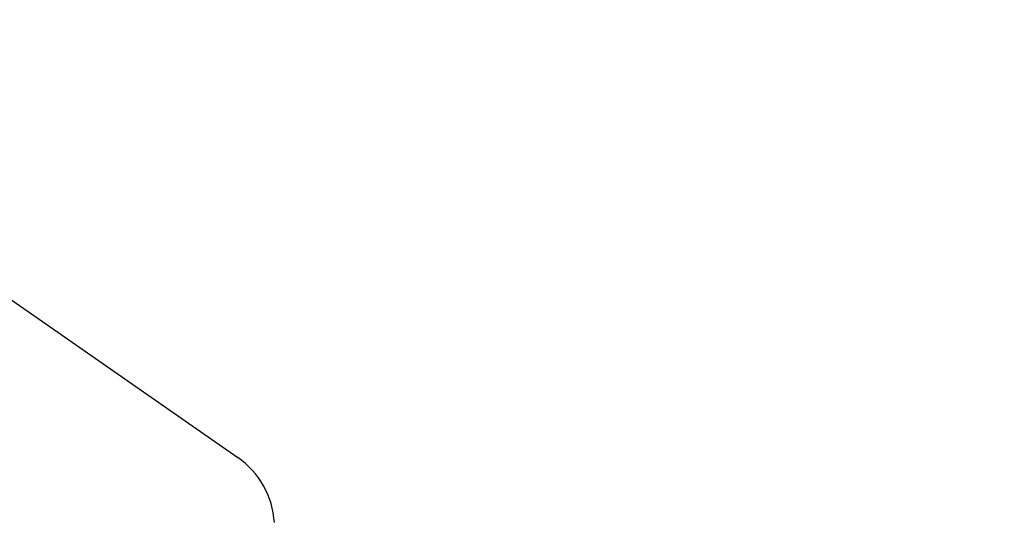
# Model space of a CAD drawing. Header units: millimetres. Extents: x 9131 to 12658, y 3907 to 6401.
# Tile 68 of 158: x 11410 to 11445, y 5335 to 5353. Entities that reach past the tile are written whole.
import ezdxf

# ---------------------------------------------------------------- set-up
doc = ezdxf.new("R2010")
doc.units = ezdxf.units.MM
doc.dimstyles.get("Standard").update_dxf_attribs({"dimtxt": 20, "dimasz": 10, "dimexe": 10, "dimexo": 10, "dimgap": 10, "dimtad": 0, "dimtih": 1, "dimtoh": 1, "dimdsep": 46, "dimtxsty": 'Standard', "dimcen": 0.09, "dimadec": 0, "dimazin": 0, "dimtfac": 1, "dimtofl": 0, "dimtmove": 0, "dimatfit": 3, "dimfxl": 0, "dimtolj": 1, "dimtzin": 0, "dimarcsym": 0})

# ---------------------------------------------------------------- blocks, each defined once
blk = doc.blocks.new('*D23')
at = {"color": 0, "lineweight": -2}
for p, q in [((11116.884, 5460.047), (11116.884, 4910.292)), ((11709.884, 5460.047), (11709.884, 4910.292)), ((11126.884, 4920.292), (11376.718, 4920.292)), ((11699.884, 4920.292), (11450.051, 4920.292))]:
    blk.add_line(p, q, dxfattribs=at)
at = {"color": 0, "lineweight": 18}
for points in [[(11126.884, 4921.959), (11126.884, 4918.626), (11116.884, 4920.292)], [(11699.884, 4921.959), (11699.884, 4918.626), (11709.884, 4920.292)]]:
    blk.add_solid(points, dxfattribs=at)
at = {"layer": 'Defpoints', "color": 0, "lineweight": 18}
for p in [(11116.884, 5470.047), (11709.884, 5470.047), (11709.884, 4920.292)]:
    blk.add_point(p, dxfattribs=at)
at = {"color": 0, "lineweight": 18, "insert": (11413.384, 4920.292), "char_height": 20, "attachment_point": 5}
blk.add_mtext('\\A1;593', dxfattribs=at)

msp = doc.modelspace()

# ---------------------------------------------------------------- linework, layer by layer
msp.add_line((11409.73, 5343.27), (11417.748, 5337.693))
msp.add_arc((11416.034, 5335.23), 3, 3.5908, 55.1755)

# ---------------------------------------------------------------- dimensions: what is measured, and where the dimension line sits
at = {"lineweight": 18}
dim = msp.add_linear_dim(base=(11709.884, 4920.292), p1=(11116.884, 5470.047), p2=(11709.884, 5470.047), dimstyle='Standard', dxfattribs=at)
dim.commit()
dim.dimension.update_dxf_attribs({"geometry": '*D23', "text_midpoint": (11413.384, 4920.292)})

doc.saveas('drawing.dxf')
